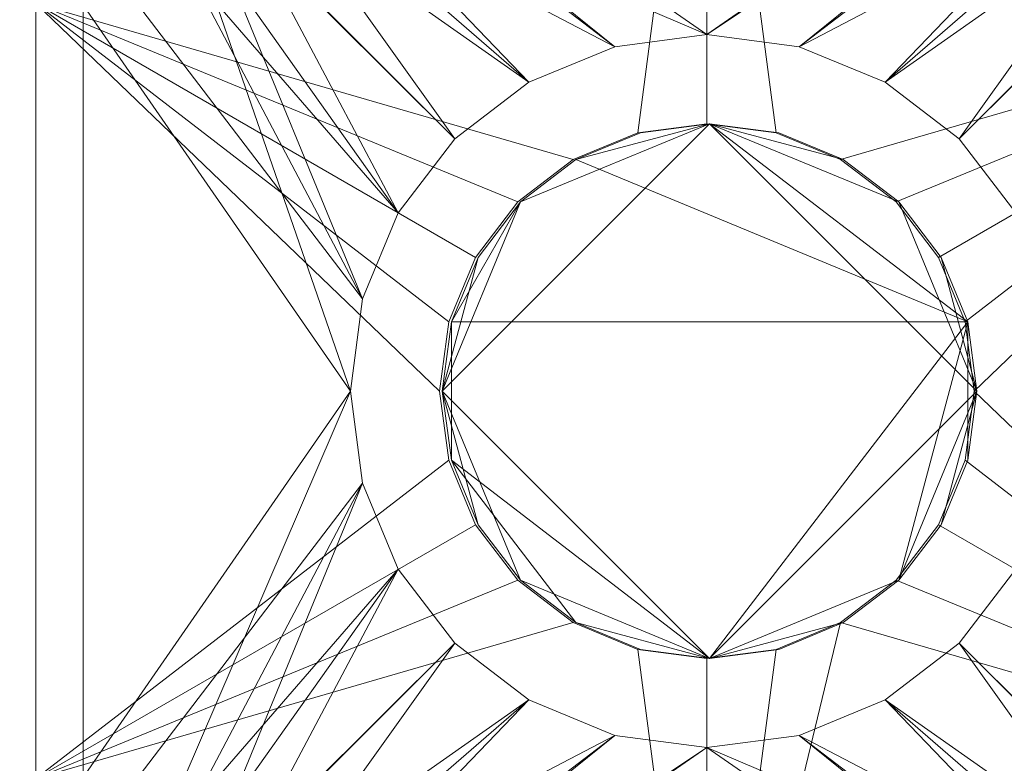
# Model space of a CAD drawing. Header units: inches. Extents: x 361 to 802, y -362 to 528.
# Tile 238 of 256: x 703.06 to 703.75, y 411.345 to 411.866. Entities that reach past the tile are written whole.
import ezdxf

# ---------------------------------------------------------------- set-up
doc = ezdxf.new("R2010")
doc.units = ezdxf.units.IN
doc.header["$MEASUREMENT"] = 0
for name, color, linetype, lineweight in [('S-BEAM', 12, 'Continuous', 9), ('S-COLS', 52, 'Continuous', 9), ('S-FSTN', 2, 'Continuous', 9)]:
    doc.layers.add(name, color=color, linetype=linetype, lineweight=lineweight)

# ---------------------------------------------------------------- blocks, each defined once
blk = doc.blocks.new('Vertical Rod - Rod-1167117-3D - Electrical Coordination')
at = {"layer": 'S-COLS'}
mesh = blk.add_polyface(dxfattribs=at)
corners = [(-0.18937, 0, 40.83358), (-0.00187, -0.1875, 40.83358), (0.18563, 0, 40.83358), (-0.00187, 0.1875, 40.83358)]
mesh.append_faces([[corners[k] for k in face] for face in [(2, 3, 0, 1)]])
mesh = blk.add_polyface(dxfattribs=at)
corners = [(0.18563, 0, 40.83358), (0.18563, 0, 5.80525), (0.17925, 0.04853, 5.80525), (0.16051, 0.09375, 5.80525), (0.13072, 0.13258, 5.80525), (0.09188, 0.16238, 5.80525), (0.04666, 0.18111, 5.80525), (-0.00187, 0.1875, 5.80525), (-0.05039, 0.18111, 5.80525), (-0.09562, 0.16238, 5.80525), (-0.13445, 0.13258, 5.80525), (-0.16425, 0.09375, 5.80525), (-0.18298, 0.04853, 5.80525), (-0.18937, 0, 5.80525), (-0.18937, 0, 40.83358), (-0.00187, 0.1875, 40.83358)]
mesh.append_faces([[corners[k] for k in face] for face in [(14, 12, 13)]], dxfattribs={"vtx0": -1})
mesh.append_faces([[corners[k] for k in face] for face in [(5, 15, 4), (6, 15, 5), (8, 15, 7), (10, 15, 9), (15, 10, 14)]], dxfattribs={"vtx0": -1, "vtx1": -1})
mesh.append_faces([[corners[k] for k in face] for face in [(0, 3, 4), (14, 10, 11), (14, 11, 12), (15, 8, 9)]], dxfattribs={"vtx0": -1, "vtx2": -1})
mesh.append_faces([[corners[k] for k in face] for face in [(15, 0, 4), (2, 3, 0), (6, 7, 15)]], dxfattribs={"vtx1": -1, "vtx2": -1})
mesh.append_faces([[corners[k] for k in face] for face in [(0, 1, 2)]], dxfattribs={"vtx2": -1})
mesh = blk.add_polyface(dxfattribs=at)
corners = [(0.18563, 0, 5.05525), (0.17925, 0.04853, 5.05525), (0.16051, 0.09375, 5.05525), (0.13072, 0.13258, 5.05525), (0.09188, 0.16238, 5.05525), (0.04666, 0.18111, 5.05525), (-0.00187, 0.1875, 5.05525), (-0.05039, 0.18111, 5.05525), (-0.09562, 0.16238, 5.05525), (-0.13445, 0.13258, 5.05525), (-0.16425, 0.09375, 5.05525), (-0.18298, 0.04853, 5.05525), (-0.18937, 0, 5.05525), (-0.18937, 0, 5.80525), (-0.18298, 0.04853, 5.80525), (-0.16425, 0.09375, 5.80525), (-0.13445, 0.13258, 5.80525), (-0.09562, 0.16238, 5.80525), (-0.05039, 0.18111, 5.80525), (-0.00187, 0.1875, 5.80525), (0.04666, 0.18111, 5.80525), (0.09188, 0.16238, 5.80525), (0.13072, 0.13258, 5.80525), (0.16051, 0.09375, 5.80525), (0.17925, 0.04853, 5.80525), (0.18563, 0, 5.80525)]
mesh.append_faces([[corners[k] for k in face] for face in [(0, 1, 24, 25), (13, 14, 11, 12)]], dxfattribs={"vtx1": -1})
mesh.append_faces([[corners[k] for k in face] for face in [(1, 2, 23, 24), (3, 4, 21, 22), (2, 3, 22, 23), (4, 5, 20, 21), (19, 20, 5, 6), (6, 7, 18, 19), (7, 8, 17, 18), (9, 10, 15, 16), (8, 9, 16, 17), (10, 11, 14, 15)]], dxfattribs={"vtx1": -1, "vtx3": -1})
mesh = blk.add_polyface(dxfattribs=at)
corners = [(-0.18937, 0, 5.05525), (-0.18298, 0.04853, 5.05525), (-0.16425, 0.09375, 5.05525), (-0.13445, 0.13258, 5.05525), (-0.09562, 0.16238, 5.05525), (-0.05039, 0.18111, 5.05525), (-0.00187, 0.1875, 5.05525), (0.04666, 0.18111, 5.05525), (0.09188, 0.16238, 5.05525), (0.13072, 0.13258, 5.05525), (0.16051, 0.09375, 5.05525), (0.17925, 0.04853, 5.05525), (0.18563, 0, 5.05525), (0.17925, -0.04853, 5.05525), (0.16051, -0.09375, 5.05525), (0.13072, -0.13258, 5.05525), (0.09188, -0.16238, 5.05525), (0.04666, -0.18111, 5.05525), (-0.00187, -0.1875, 5.05525), (-0.05039, -0.18111, 5.05525), (-0.09562, -0.16238, 5.05525), (-0.13445, -0.13258, 5.05525), (-0.16425, -0.09375, 5.05525), (-0.18298, -0.04853, 5.05525)]
mesh.append_faces([[corners[k] for k in face] for face in [(6, 4, 5), (15, 13, 14), (13, 11, 12)]], dxfattribs={"vtx0": -1})
mesh.append_faces([[corners[k] for k in face] for face in [(23, 6, 11, 13)]], dxfattribs={"vtx0": -1, "vtx1": -1, "vtx2": -1, "vtx3": -1})
mesh.append_faces([[corners[k] for k in face] for face in [(6, 23, 3, 4)]], dxfattribs={"vtx0": -1, "vtx1": -1, "vtx3": -1})
mesh.append_faces([[corners[k] for k in face] for face in [(0, 1, 23)]], dxfattribs={"vtx1": -1})
mesh.append_faces([[corners[k] for k in face] for face in [(15, 16, 23, 13)]], dxfattribs={"vtx1": -1, "vtx2": -1, "vtx3": -1})
mesh.append_faces([[corners[k] for k in face] for face in [(9, 10, 11, 8)]], dxfattribs={"vtx2": -1})
mesh.append_faces([[corners[k] for k in face] for face in [(6, 7, 8, 11), (1, 2, 3, 23), (16, 17, 18, 23), (21, 22, 23, 18)]], dxfattribs={"vtx2": -1, "vtx3": -1})
mesh.append_faces([[corners[k] for k in face] for face in [(18, 19, 20, 21)]], dxfattribs={"vtx3": -1})
mesh = blk.add_polyface(dxfattribs=at)
corners = [(-0.18937, 0, 40.83358), (-0.18937, 0, 5.80525), (-0.18298, -0.04853, 5.80525), (-0.16425, -0.09375, 5.80525), (-0.13445, -0.13258, 5.80525), (-0.09562, -0.16238, 5.80525), (-0.05039, -0.18111, 5.80525), (-0.00187, -0.1875, 5.80525), (0.04666, -0.18111, 5.80525), (0.09188, -0.16238, 5.80525), (0.13072, -0.13258, 5.80525), (0.16051, -0.09375, 5.80525), (0.17925, -0.04853, 5.80525), (0.18563, 0, 5.80525), (0.18563, 0, 40.83358), (-0.00187, -0.1875, 40.83358)]
mesh.append_faces([[corners[k] for k in face] for face in [(14, 12, 13)]], dxfattribs={"vtx0": -1})
mesh.append_faces([[corners[k] for k in face] for face in [(5, 15, 4), (6, 15, 5), (8, 15, 7), (10, 15, 9), (15, 10, 14)]], dxfattribs={"vtx0": -1, "vtx1": -1})
mesh.append_faces([[corners[k] for k in face] for face in [(0, 3, 4), (14, 10, 11), (14, 11, 12), (15, 8, 9)]], dxfattribs={"vtx0": -1, "vtx2": -1})
mesh.append_faces([[corners[k] for k in face] for face in [(15, 0, 4), (2, 3, 0), (6, 7, 15)]], dxfattribs={"vtx1": -1, "vtx2": -1})
mesh.append_faces([[corners[k] for k in face] for face in [(0, 1, 2)]], dxfattribs={"vtx2": -1})
mesh = blk.add_polyface(dxfattribs=at)
corners = [(-0.18937, 0, 5.05525), (-0.18298, -0.04853, 5.05525), (-0.16425, -0.09375, 5.05525), (-0.13445, -0.13258, 5.05525), (-0.09562, -0.16238, 5.05525), (-0.05039, -0.18111, 5.05525), (-0.00187, -0.1875, 5.05525), (0.04666, -0.18111, 5.05525), (0.09188, -0.16238, 5.05525), (0.13072, -0.13258, 5.05525), (0.16051, -0.09375, 5.05525), (0.17925, -0.04853, 5.05525), (0.18563, 0, 5.05525), (0.18563, 0, 5.80525), (0.17925, -0.04853, 5.80525), (0.16051, -0.09375, 5.80525), (0.13072, -0.13258, 5.80525), (0.09188, -0.16238, 5.80525), (0.04666, -0.18111, 5.80525), (-0.00187, -0.1875, 5.80525), (-0.05039, -0.18111, 5.80525), (-0.09562, -0.16238, 5.80525), (-0.13445, -0.13258, 5.80525), (-0.16425, -0.09375, 5.80525), (-0.18298, -0.04853, 5.80525), (-0.18937, 0, 5.80525)]
mesh.append_faces([[corners[k] for k in face] for face in [(0, 1, 24, 25), (13, 14, 11, 12)]], dxfattribs={"vtx1": -1})
mesh.append_faces([[corners[k] for k in face] for face in [(1, 2, 23, 24), (3, 4, 21, 22), (2, 3, 22, 23), (4, 5, 20, 21), (19, 20, 5, 6), (6, 7, 18, 19), (7, 8, 17, 18), (9, 10, 15, 16), (8, 9, 16, 17), (10, 11, 14, 15)]], dxfattribs={"vtx1": -1, "vtx3": -1})
blk = doc.blocks.new('P1060 Series Square Washer - P1064 - Rod Dia 1_2_-1004752-3D - Electrical Coordination')
at = {"layer": 'S-FSTN'}
mesh = blk.add_polyface(dxfattribs=at)
corners = [(0.8125, -0.8125, 1.48047), (-0.8125, -0.8125, 1.48047), (-0.8125, 0.8125, 1.48047), (0.8125, 0.8125, 1.48047), (-0.25, 0, 1.48047), (-0.24148, -0.0647, 1.48047), (-0.21651, -0.125, 1.48047), (-0.17678, -0.17678, 1.48047), (-0.125, -0.21651, 1.48047), (-0.0647, -0.24148, 1.48047), (0, -0.25, 1.48047), (0.0647, -0.24148, 1.48047), (0.125, -0.21651, 1.48047), (0.17678, -0.17678, 1.48047), (0.21651, -0.125, 1.48047), (0.24148, -0.0647, 1.48047), (0.25, 0, 1.48047), (0.24148, 0.0647, 1.48047), (0.21651, 0.125, 1.48047), (0.17678, 0.17678, 1.48047), (0.125, 0.21651, 1.48047), (0.0647, 0.24148, 1.48047), (0, 0.25, 1.48047), (-0.0647, 0.24148, 1.48047), (-0.125, 0.21651, 1.48047), (-0.17678, 0.17678, 1.48047), (-0.21651, 0.125, 1.48047), (-0.24148, 0.0647, 1.48047)]
mesh.append_faces([[corners[k] for k in face] for face in [(8, 1, 7), (24, 2, 23), (19, 3, 18)]], dxfattribs={"vtx0": -1, "vtx1": -1})
mesh.append_faces([[corners[k] for k in face] for face in [(1, 8, 9), (1, 9, 10), (0, 11, 12), (0, 15, 16), (2, 24, 25), (3, 19, 20)]], dxfattribs={"vtx0": -1, "vtx2": -1})
mesh.append_faces([[corners[k] for k in face] for face in [(6, 7, 1), (5, 6, 1), (12, 13, 0), (14, 15, 0), (13, 14, 0), (26, 27, 2), (25, 26, 2), (27, 4, 2), (17, 18, 3), (20, 21, 3), (21, 22, 3)]], dxfattribs={"vtx1": -1, "vtx2": -1})
mesh.append_faces([[corners[k] for k in face] for face in [(4, 5, 1, 2), (10, 11, 0, 1), (22, 23, 2, 3), (16, 17, 3, 0)]], dxfattribs={"vtx1": -1, "vtx3": -1})
mesh = blk.add_polyface(dxfattribs=at)
corners = [(-0.8125, -0.8125, 1.69922), (0.8125, -0.8125, 1.69922), (0.8125, 0.8125, 1.69922), (-0.8125, 0.8125, 1.69922), (0.25, 0, 1.69922), (0.24148, -0.0647, 1.69922), (0.21651, -0.125, 1.69922), (0.17678, -0.17678, 1.69922), (0.125, -0.21651, 1.69922), (0.0647, -0.24148, 1.69922), (0, -0.25, 1.69922), (-0.0647, -0.24148, 1.69922), (-0.125, -0.21651, 1.69922), (-0.17678, -0.17678, 1.69922), (-0.21651, -0.125, 1.69922), (-0.24148, -0.0647, 1.69922), (-0.25, 0, 1.69922), (-0.24148, 0.0647, 1.69922), (-0.21651, 0.125, 1.69922), (-0.17678, 0.17678, 1.69922), (-0.125, 0.21651, 1.69922), (-0.0647, 0.24148, 1.69922), (0, 0.25, 1.69922), (0.0647, 0.24148, 1.69922), (0.125, 0.21651, 1.69922), (0.17678, 0.17678, 1.69922), (0.21651, 0.125, 1.69922), (0.24148, 0.0647, 1.69922)]
mesh.append_faces([[corners[k] for k in face] for face in [(8, 1, 7), (24, 2, 23), (19, 3, 18)]], dxfattribs={"vtx0": -1, "vtx1": -1})
mesh.append_faces([[corners[k] for k in face] for face in [(1, 8, 9), (1, 9, 10), (0, 11, 12), (0, 15, 16), (2, 24, 25), (3, 19, 20)]], dxfattribs={"vtx0": -1, "vtx2": -1})
mesh.append_faces([[corners[k] for k in face] for face in [(6, 7, 1), (5, 6, 1), (12, 13, 0), (14, 15, 0), (13, 14, 0), (26, 27, 2), (25, 26, 2), (27, 4, 2), (17, 18, 3), (20, 21, 3), (21, 22, 3)]], dxfattribs={"vtx1": -1, "vtx2": -1})
mesh.append_faces([[corners[k] for k in face] for face in [(4, 5, 1, 2), (10, 11, 0, 1), (22, 23, 2, 3), (16, 17, 3, 0)]], dxfattribs={"vtx1": -1, "vtx3": -1})
mesh = blk.add_polyface(dxfattribs=at)
corners = [(0.25, 0, 1.48047), (0.25, 0, 1.69922), (0.24148, 0.0647, 1.69922), (0.21651, 0.125, 1.69922), (0.17678, 0.17678, 1.69922), (0.125, 0.21651, 1.69922), (0.0647, 0.24148, 1.69922), (0, 0.25, 1.69922), (-0.0647, 0.24148, 1.69922), (-0.125, 0.21651, 1.69922), (-0.17678, 0.17678, 1.69922), (-0.21651, 0.125, 1.69922), (-0.24148, 0.0647, 1.69922), (-0.25, 0, 1.69922), (-0.25, 0, 1.48047), (-0.24148, 0.0647, 1.48047), (-0.21651, 0.125, 1.48047), (-0.17678, 0.17678, 1.48047), (-0.125, 0.21651, 1.48047), (-0.0647, 0.24148, 1.48047), (0, 0.25, 1.48047), (0.0647, 0.24148, 1.48047), (0.125, 0.21651, 1.48047), (0.17678, 0.17678, 1.48047), (0.21651, 0.125, 1.48047), (0.24148, 0.0647, 1.48047)]
mesh.append_faces([[corners[k] for k in face] for face in [(2, 25, 0, 1), (15, 12, 13, 14)]], dxfattribs={"vtx0": -1})
mesh.append_faces([[corners[k] for k in face] for face in [(3, 24, 25, 2), (5, 22, 23, 4), (4, 23, 24, 3), (6, 21, 22, 5), (21, 6, 7, 20), (8, 19, 20, 7), (9, 18, 19, 8), (11, 16, 17, 10), (10, 17, 18, 9), (12, 15, 16, 11)]], dxfattribs={"vtx0": -1, "vtx2": -1})
mesh = blk.add_polyface(dxfattribs=at)
corners = [(0.25, 0, 1.69922), (0.25, 0, 1.48047), (0.24148, -0.0647, 1.48047), (0.21651, -0.125, 1.48047), (0.17678, -0.17678, 1.48047), (0.125, -0.21651, 1.48047), (0.0647, -0.24148, 1.48047), (0, -0.25, 1.48047), (-0.0647, -0.24148, 1.48047), (-0.125, -0.21651, 1.48047), (-0.17678, -0.17678, 1.48047), (-0.21651, -0.125, 1.48047), (-0.24148, -0.0647, 1.48047), (-0.25, 0, 1.48047), (-0.25, 0, 1.69922), (-0.24148, -0.0647, 1.69922), (-0.21651, -0.125, 1.69922), (-0.17678, -0.17678, 1.69922), (-0.125, -0.21651, 1.69922), (-0.0647, -0.24148, 1.69922), (0, -0.25, 1.69922), (0.0647, -0.24148, 1.69922), (0.125, -0.21651, 1.69922), (0.17678, -0.17678, 1.69922), (0.21651, -0.125, 1.69922), (0.24148, -0.0647, 1.69922)]
mesh.append_faces([[corners[k] for k in face] for face in [(15, 12, 13, 14), (2, 25, 0, 1)]], dxfattribs={"vtx0": -1})
mesh.append_faces([[corners[k] for k in face] for face in [(16, 11, 12, 15), (18, 9, 10, 17), (17, 10, 11, 16), (19, 8, 9, 18), (8, 19, 20, 7), (21, 6, 7, 20), (22, 5, 6, 21), (24, 3, 4, 23), (23, 4, 5, 22), (25, 2, 3, 24)]], dxfattribs={"vtx0": -1, "vtx2": -1})
blk = doc.blocks.new('Hex_Nut - P1064 - Rod Dia 1_2_-1009258-3D - Electrical Coordination')
at = {"layer": 'S-FSTN'}
mesh = blk.add_polyface(dxfattribs=at)
corners = [(-0.55078, 0, 0.33102), (-0.27176, -0.4707, 0.33102), (0.27176, -0.4707, 0.33102), (0.55078, 0, 0.33102), (0.27176, 0.4707, 0.33102), (-0.27176, 0.4707, 0.33102), (0.1875, 0, 0.33102), (0.18111, -0.04853, 0.33102), (0.16238, -0.09375, 0.33102), (0.13258, -0.13258, 0.33102), (0.09375, -0.16238, 0.33102), (0.04853, -0.18111, 0.33102), (0, -0.1875, 0.33102), (-0.04853, -0.18111, 0.33102), (-0.09375, -0.16238, 0.33102), (-0.13258, -0.13258, 0.33102), (-0.16238, -0.09375, 0.33102), (-0.18111, -0.04853, 0.33102), (-0.1875, 0, 0.33102), (-0.18111, 0.04853, 0.33102), (-0.16238, 0.09375, 0.33102), (-0.13258, 0.13258, 0.33102), (-0.09375, 0.16238, 0.33102), (-0.04853, 0.18111, 0.33102), (0, 0.1875, 0.33102), (0.04853, 0.18111, 0.33102), (0.09375, 0.16238, 0.33102), (0.13258, 0.13258, 0.33102), (0.16238, 0.09375, 0.33102), (0.18111, 0.04853, 0.33102)]
mesh.append_faces([[corners[k] for k in face] for face in [(22, 5, 21), (11, 2, 10), (6, 3, 29), (10, 2, 9)]], dxfattribs={"vtx0": -1, "vtx1": -1})
mesh.append_faces([[corners[k] for k in face] for face in [(20, 5, 0, 19), (5, 20, 21), (5, 22, 23), (5, 23, 24, 4), (4, 27, 28), (2, 11, 12), (3, 7, 8, 2)]], dxfattribs={"vtx0": -1, "vtx2": -1})
mesh.append_faces([[corners[k] for k in face] for face in [(18, 19, 0), (17, 18, 0), (24, 25, 4), (26, 27, 4), (25, 26, 4), (14, 15, 1), (13, 14, 1), (15, 16, 1), (6, 7, 3), (8, 9, 2)]], dxfattribs={"vtx1": -1, "vtx2": -1})
mesh.append_faces([[corners[k] for k in face] for face in [(16, 17, 0, 1), (1, 2, 12, 13), (28, 29, 3, 4)]], dxfattribs={"vtx1": -1, "vtx3": -1})
mesh = blk.add_polyface(dxfattribs=at)
corners = [(-0.55078, 0), (-0.27176, 0.4707), (0.27176, 0.4707), (0.55078, 0), (0.27176, -0.4707), (-0.27176, -0.4707), (-0.1875, 0), (-0.18111, -0.04853), (-0.16238, -0.09375), (-0.13258, -0.13258), (-0.09375, -0.16238), (-0.04853, -0.18111), (0, -0.1875), (0.04853, -0.18111), (0.09375, -0.16238), (0.13258, -0.13258), (0.16238, -0.09375), (0.18111, -0.04853), (0.1875, 0), (0.18111, 0.04853), (0.16238, 0.09375), (0.13258, 0.13258), (0.09375, 0.16238), (0.04853, 0.18111), (0, 0.1875), (-0.04853, 0.18111), (-0.09375, 0.16238), (-0.13258, 0.13258), (-0.16238, 0.09375), (-0.18111, 0.04853)]
mesh.append_faces([[corners[k] for k in face] for face in [(16, 4, 15), (15, 4, 14), (23, 2, 22), (26, 1, 25), (21, 2, 20)]], dxfattribs={"vtx0": -1, "vtx1": -1})
mesh.append_faces([[corners[k] for k in face] for face in [(4, 13, 14), (3, 19, 20, 2), (0, 29, 6), (1, 27, 28), (1, 26, 27)]], dxfattribs={"vtx0": -1, "vtx2": -1})
mesh.append_faces([[corners[k] for k in face] for face in [(9, 10, 5), (11, 12, 5), (10, 11, 5), (17, 18, 3), (18, 19, 3), (7, 8, 0), (6, 7, 0), (23, 24, 2), (21, 22, 2)]], dxfattribs={"vtx1": -1, "vtx2": -1})
mesh.append_faces([[corners[k] for k in face] for face in [(12, 13, 4, 5), (8, 9, 5, 0), (16, 17, 3, 4), (28, 29, 0, 1), (24, 25, 1, 2)]], dxfattribs={"vtx1": -1, "vtx3": -1})
mesh = blk.add_polyface(dxfattribs=at)
corners = [(-0.27176, 0.4707, 0.33102), (0.27176, 0.4707, 0.33102), (0.27176, 0.4707), (-0.27176, 0.4707)]
mesh.append_faces([[corners[k] for k in face] for face in [(0, 1, 2, 3)]])
mesh = blk.add_polyface(dxfattribs=at)
corners = [(0.1875, 0), (0.1875, 0, 0.33102), (0.18111, 0.04853, 0.33102), (0.16238, 0.09375, 0.33102), (0.13258, 0.13258, 0.33102), (0.09375, 0.16238, 0.33102), (0.04853, 0.18111, 0.33102), (0, 0.1875, 0.33102), (-0.04853, 0.18111, 0.33102), (-0.09375, 0.16238, 0.33102), (-0.13258, 0.13258, 0.33102), (-0.16238, 0.09375, 0.33102), (-0.18111, 0.04853, 0.33102), (-0.1875, 0, 0.33102), (-0.1875, 0), (-0.18111, 0.04853), (-0.16238, 0.09375), (-0.13258, 0.13258), (-0.09375, 0.16238), (-0.04853, 0.18111), (0, 0.1875), (0.04853, 0.18111), (0.09375, 0.16238), (0.13258, 0.13258), (0.16238, 0.09375), (0.18111, 0.04853)]
mesh.append_faces([[corners[k] for k in face] for face in [(2, 25, 0, 1), (15, 12, 13, 14)]], dxfattribs={"vtx0": -1})
mesh.append_faces([[corners[k] for k in face] for face in [(3, 24, 25, 2), (5, 22, 23, 4), (4, 23, 24, 3), (6, 21, 22, 5), (21, 6, 7, 20), (8, 19, 20, 7), (9, 18, 19, 8), (11, 16, 17, 10), (10, 17, 18, 9), (12, 15, 16, 11)]], dxfattribs={"vtx0": -1, "vtx2": -1})
mesh = blk.add_polyface(dxfattribs=at)
corners = [(0.1875, 0, 0.33102), (0.1875, 0), (0.18111, -0.04853), (0.16238, -0.09375), (0.13258, -0.13258), (0.09375, -0.16238), (0.04853, -0.18111), (0, -0.1875), (-0.04853, -0.18111), (-0.09375, -0.16238), (-0.13258, -0.13258), (-0.16238, -0.09375), (-0.18111, -0.04853), (-0.1875, 0), (-0.1875, 0, 0.33102), (-0.18111, -0.04853, 0.33102), (-0.16238, -0.09375, 0.33102), (-0.13258, -0.13258, 0.33102), (-0.09375, -0.16238, 0.33102), (-0.04853, -0.18111, 0.33102), (0, -0.1875, 0.33102), (0.04853, -0.18111, 0.33102), (0.09375, -0.16238, 0.33102), (0.13258, -0.13258, 0.33102), (0.16238, -0.09375, 0.33102), (0.18111, -0.04853, 0.33102)]
mesh.append_faces([[corners[k] for k in face] for face in [(15, 12, 13, 14), (2, 25, 0, 1)]], dxfattribs={"vtx0": -1})
mesh.append_faces([[corners[k] for k in face] for face in [(16, 11, 12, 15), (18, 9, 10, 17), (17, 10, 11, 16), (19, 8, 9, 18), (8, 19, 20, 7), (21, 6, 7, 20), (22, 5, 6, 21), (24, 3, 4, 23), (23, 4, 5, 22), (25, 2, 3, 24)]], dxfattribs={"vtx0": -1, "vtx2": -1})
blk = doc.blocks.new('Channel Nut - P3010 - 1_2_-1009259-3D - Electrical Coordination')
at = {"layer": 'S-BEAM'}
mesh = blk.add_polyface(dxfattribs=at)
corners = [(-0.4375, 0.54171, 0.25), (0.4375, 0.54171, 0.25), (0.30433, 0.62491, 0.25), (0.15604, 0.67655, 0.25), (0, 0.69405, 0.25), (-0.15604, 0.67655, 0.25), (-0.30433, 0.62491, 0.25), (-0.4375, -0.54171, 0.25), (-0.30433, -0.62491, 0.25), (-0.15604, -0.67655, 0.25), (0, -0.69405, 0.25), (0.15604, -0.67655, 0.25), (0.30433, -0.62491, 0.25), (0.4375, -0.54171, 0.25)]
mesh.append_faces([[corners[k] for k in face] for face in [(3, 5, 6, 0), (12, 7, 8, 9)]], dxfattribs={"vtx0": -1, "vtx3": -1})
mesh.append_faces([[corners[k] for k in face] for face in [(4, 5, 3), (11, 12, 9, 10), (13, 7, 12)]], dxfattribs={"vtx1": -1})
mesh.append_faces([[corners[k] for k in face] for face in [(1, 2, 3, 0)]], dxfattribs={"vtx2": -1})
mesh = blk.add_polyface(dxfattribs=at)
corners = [(-0.4375, 0.54171), (-0.30433, 0.62491), (-0.15604, 0.67655), (0, 0.69405), (0.15604, 0.67655), (0.30433, 0.62491), (0.4375, 0.54171), (-0.4375, -0.54171), (0.4375, -0.54171), (0.30433, -0.62491), (0.15604, -0.67655), (0, -0.69405), (-0.15604, -0.67655), (-0.30433, -0.62491)]
mesh.append_faces([[corners[k] for k in face] for face in [(4, 1, 2, 3), (12, 10, 11)]], dxfattribs={"vtx0": -1})
mesh.append_faces([[corners[k] for k in face] for face in [(1, 4, 0)]], dxfattribs={"vtx0": -1, "vtx1": -1})
mesh.append_faces([[corners[k] for k in face] for face in [(9, 10, 12, 13)]], dxfattribs={"vtx1": -1, "vtx3": -1})
mesh.append_faces([[corners[k] for k in face] for face in [(7, 8, 9, 13)]], dxfattribs={"vtx2": -1})
mesh.append_faces([[corners[k] for k in face] for face in [(4, 5, 6, 0)]], dxfattribs={"vtx3": -1})
mesh = blk.add_polyface(dxfattribs=at)
corners = [(0.4375, 0.54171), (0.4375, -0.54171), (-0.4375, -0.54171), (-0.4375, 0.54171), (0, 0.25), (-0.0647, 0.24148), (-0.125, 0.21651), (-0.17678, 0.17678), (-0.21651, 0.125), (-0.24148, 0.0647), (-0.25, 0), (-0.24148, -0.0647), (-0.21651, -0.125), (-0.17678, -0.17678), (-0.125, -0.21651), (-0.0647, -0.24148), (0, -0.25), (0.0647, -0.24148), (0.125, -0.21651), (0.17678, -0.17678), (0.21651, -0.125), (0.24148, -0.0647), (0.25, 0), (0.24148, 0.0647), (0.21651, 0.125), (0.17678, 0.17678), (0.125, 0.21651), (0.0647, 0.24148)]
mesh.append_faces([[corners[k] for k in face] for face in [(20, 1, 19), (12, 2, 11), (7, 3, 6)]], dxfattribs={"vtx0": -1, "vtx1": -1})
mesh.append_faces([[corners[k] for k in face] for face in [(1, 20, 21), (1, 21, 22), (0, 23, 24), (0, 27, 4), (2, 12, 13), (3, 7, 8)]], dxfattribs={"vtx0": -1, "vtx2": -1})
mesh.append_faces([[corners[k] for k in face] for face in [(18, 19, 1), (17, 18, 1), (24, 25, 0), (26, 27, 0), (25, 26, 0), (14, 15, 2), (13, 14, 2), (15, 16, 2), (5, 6, 3), (8, 9, 3), (9, 10, 3)]], dxfattribs={"vtx1": -1, "vtx2": -1})
mesh.append_faces([[corners[k] for k in face] for face in [(16, 17, 1, 2), (22, 23, 0, 1), (10, 11, 2, 3), (4, 5, 3, 0)]], dxfattribs={"vtx1": -1, "vtx3": -1})
mesh = blk.add_polyface(dxfattribs=at)
corners = [(0.4375, -0.54171), (0.4375, 0.54171), (0.4375, 0.54171, 0.25), (0.4375, 0.54018, 0.23738), (0.4375, 0.53567, 0.2255), (0.4375, 0.52845, 0.21503), (0.4375, 0.51893, 0.20661), (0.4375, 0.50767, 0.2007), (0.4375, 0.49533, 0.19766), (0.4375, 0.48262, 0.19766), (0.4375, 0.47027, 0.2007), (0.4375, 0.45902, 0.20661), (0.4375, 0.4495, 0.21503), (0.4375, 0.44228, 0.2255), (0.4375, 0.43777, 0.23738), (0.4375, 0.43624, 0.25), (0.4375, -0.43624, 0.25), (0.4375, -0.43777, 0.23738), (0.4375, -0.44228, 0.2255), (0.4375, -0.4495, 0.21503), (0.4375, -0.45902, 0.20661), (0.4375, -0.47027, 0.2007), (0.4375, -0.48262, 0.19766), (0.4375, -0.49533, 0.19766), (0.4375, -0.50767, 0.2007), (0.4375, -0.51893, 0.20661), (0.4375, -0.52845, 0.21503), (0.4375, -0.53567, 0.2255), (0.4375, -0.54018, 0.23738), (0.4375, -0.54171, 0.25)]
mesh.append_faces([[corners[k] for k in face] for face in [(24, 0, 23), (22, 0, 21), (8, 1, 7), (4, 1, 3)]], dxfattribs={"vtx0": -1, "vtx1": -1})
mesh.append_faces([[corners[k] for k in face] for face in [(0, 24, 25), (0, 25, 26), (13, 17, 18, 12), (1, 8, 9), (1, 5, 6)]], dxfattribs={"vtx0": -1, "vtx2": -1})
mesh.append_faces([[corners[k] for k in face] for face in [(12, 18, 19, 1)]], dxfattribs={"vtx0": -1, "vtx2": -1, "vtx3": -1})
mesh.append_faces([[corners[k] for k in face] for face in [(2, 3, 1)]], dxfattribs={"vtx1": -1})
mesh.append_faces([[corners[k] for k in face] for face in [(22, 23, 0), (20, 21, 0), (26, 27, 0), (27, 28, 0), (10, 11, 1), (9, 10, 1), (6, 7, 1), (11, 12, 1), (13, 14, 17), (4, 5, 1)]], dxfattribs={"vtx1": -1, "vtx2": -1})
mesh.append_faces([[corners[k] for k in face] for face in [(19, 20, 0, 1)]], dxfattribs={"vtx1": -1, "vtx3": -1})
mesh.append_faces([[corners[k] for k in face] for face in [(28, 29, 0), (15, 16, 17, 14)]], dxfattribs={"vtx2": -1})
mesh = blk.add_polyface(dxfattribs=at)
corners = [(0.4375, -0.43624, 0.25), (0.4375, 0.43624, 0.25), (-0.4375, 0.43624, 0.25), (-0.4375, -0.43624, 0.25), (0, -0.25, 0.25), (-0.0647, -0.24148, 0.25), (-0.125, -0.21651, 0.25), (-0.17678, -0.17678, 0.25), (-0.21651, -0.125, 0.25), (-0.24148, -0.0647, 0.25), (-0.25, 0, 0.25), (-0.24148, 0.0647, 0.25), (-0.21651, 0.125, 0.25), (-0.17678, 0.17678, 0.25), (-0.125, 0.21651, 0.25), (-0.0647, 0.24148, 0.25), (0, 0.25, 0.25), (0.0647, 0.24148, 0.25), (0.125, 0.21651, 0.25), (0.17678, 0.17678, 0.25), (0.21651, 0.125, 0.25), (0.24148, 0.0647, 0.25), (0.25, 0, 0.25), (0.24148, -0.0647, 0.25), (0.21651, -0.125, 0.25), (0.17678, -0.17678, 0.25), (0.125, -0.21651, 0.25), (0.0647, -0.24148, 0.25)]
mesh.append_faces([[corners[k] for k in face] for face in [(20, 1, 19), (12, 2, 11), (7, 3, 6)]], dxfattribs={"vtx0": -1, "vtx1": -1})
mesh.append_faces([[corners[k] for k in face] for face in [(1, 20, 21), (1, 21, 22), (0, 23, 24), (0, 27, 4), (2, 12, 13), (3, 7, 8)]], dxfattribs={"vtx0": -1, "vtx2": -1})
mesh.append_faces([[corners[k] for k in face] for face in [(18, 19, 1), (17, 18, 1), (24, 25, 0), (26, 27, 0), (25, 26, 0), (14, 15, 2), (13, 14, 2), (15, 16, 2), (5, 6, 3), (8, 9, 3), (9, 10, 3)]], dxfattribs={"vtx1": -1, "vtx2": -1})
mesh.append_faces([[corners[k] for k in face] for face in [(16, 17, 1, 2), (22, 23, 0, 1), (10, 11, 2, 3), (4, 5, 3, 0)]], dxfattribs={"vtx1": -1, "vtx3": -1})
mesh = blk.add_polyface(dxfattribs=at)
corners = [(0, 0.25), (0, 0.25, 0.25), (-0.0647, 0.24148, 0.25), (-0.125, 0.21651, 0.25), (-0.17678, 0.17678, 0.25), (-0.21651, 0.125, 0.25), (-0.24148, 0.0647, 0.25), (-0.25, 0, 0.25), (-0.24148, -0.0647, 0.25), (-0.21651, -0.125, 0.25), (-0.17678, -0.17678, 0.25), (-0.125, -0.21651, 0.25), (-0.0647, -0.24148, 0.25), (0, -0.25, 0.25), (0, -0.25), (-0.0647, -0.24148), (-0.125, -0.21651), (-0.17678, -0.17678), (-0.21651, -0.125), (-0.24148, -0.0647), (-0.25, 0), (-0.24148, 0.0647), (-0.21651, 0.125), (-0.17678, 0.17678), (-0.125, 0.21651), (-0.0647, 0.24148)]
mesh.append_faces([[corners[k] for k in face] for face in [(2, 25, 0, 1)]], dxfattribs={"vtx0": -1})
mesh.append_faces([[corners[k] for k in face] for face in [(3, 24, 25, 2), (6, 21, 22, 5), (5, 22, 23, 4), (4, 23, 24, 3), (21, 6, 7, 20), (10, 17, 18, 9), (9, 18, 19, 8), (12, 15, 16, 11), (11, 16, 17, 10), (8, 19, 20, 7)]], dxfattribs={"vtx0": -1, "vtx2": -1})
mesh.append_faces([[corners[k] for k in face] for face in [(13, 14, 15, 12)]], dxfattribs={"vtx2": -1})
mesh = blk.add_polyface(dxfattribs=at)
corners = [(0, 0.25, 0.25), (0, 0.25), (0.0647, 0.24148), (0.125, 0.21651), (0.17678, 0.17678), (0.21651, 0.125), (0.24148, 0.0647), (0.25, 0), (0.24148, -0.0647), (0.21651, -0.125), (0.17678, -0.17678), (0.125, -0.21651), (0.0647, -0.24148), (0, -0.25), (0, -0.25, 0.25), (0.0647, -0.24148, 0.25), (0.125, -0.21651, 0.25), (0.17678, -0.17678, 0.25), (0.21651, -0.125, 0.25), (0.24148, -0.0647, 0.25), (0.25, 0, 0.25), (0.24148, 0.0647, 0.25), (0.21651, 0.125, 0.25), (0.17678, 0.17678, 0.25), (0.125, 0.21651, 0.25), (0.0647, 0.24148, 0.25)]
mesh.append_faces([[corners[k] for k in face] for face in [(15, 12, 13, 14)]], dxfattribs={"vtx0": -1})
mesh.append_faces([[corners[k] for k in face] for face in [(16, 11, 12, 15), (19, 8, 9, 18), (18, 9, 10, 17), (17, 10, 11, 16), (8, 19, 20, 7), (23, 4, 5, 22), (22, 5, 6, 21), (25, 2, 3, 24), (24, 3, 4, 23), (21, 6, 7, 20)]], dxfattribs={"vtx0": -1, "vtx2": -1})
mesh.append_faces([[corners[k] for k in face] for face in [(0, 1, 2, 25)]], dxfattribs={"vtx2": -1})
blk = doc.blocks.new('Channel - Beam Loading - P1000-1009256-3D - Electrical Coordination')
at = {"layer": 'S-BEAM'}
mesh = blk.add_polyface(dxfattribs=at)
corners = [(-0.67626, 16), (0.67615, 16), (0.67615, 0), (-0.67626, 0)]
mesh.append_faces([[corners[k] for k in face] for face in [(0, 1, 2, 3)]])
mesh = blk.add_polyface(dxfattribs=at)
corners = [(0.67625, 16, 0.10542), (-0.67625, 16, 0.10542), (-0.67625, 0, 0.10542), (0.67625, 0, 0.10542)]
mesh.append_faces([[corners[k] for k in face] for face in [(0, 1, 2, 3)]])

msp = doc.modelspace()

# ---------------------------------------------------------------- block references
at = {"layer": 'S-BEAM'}
for name, p, rotation in [('Channel - Beam Loading - P1000-1009256-3D - Electrical Coordination', (704.54177, 411.60558, 181), 89.99999999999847), ('Channel Nut - P3010 - 1_2_-1009259-3D - Electrical Coordination', (703.54177, 411.60558, 182.15779), 180)]:
    msp.add_blockref(name, p, dxfattribs=dict(at, rotation=rotation))
at = {"layer": 'S-COLS', "rotation": 180}
msp.add_blockref('Vertical Rod - Rod-1167117-3D - Electrical Coordination', (703.54177, 411.60558, 176.82026), dxfattribs=at)
at = {"layer": 'S-FSTN', "rotation": 89.99999999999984}
for name, p in [('P1060 Series Square Washer - P1064 - Rod Dia 1_2_-1004752-3D - Electrical Coordination', (703.54177, 411.60558, 181.14453)), ('Hex_Nut - P1064 - Rod Dia 1_2_-1009258-3D - Electrical Coordination', (703.54177, 411.60558, 182.84375))]:
    msp.add_blockref(name, p, dxfattribs=at)

doc.saveas('drawing.dxf')
